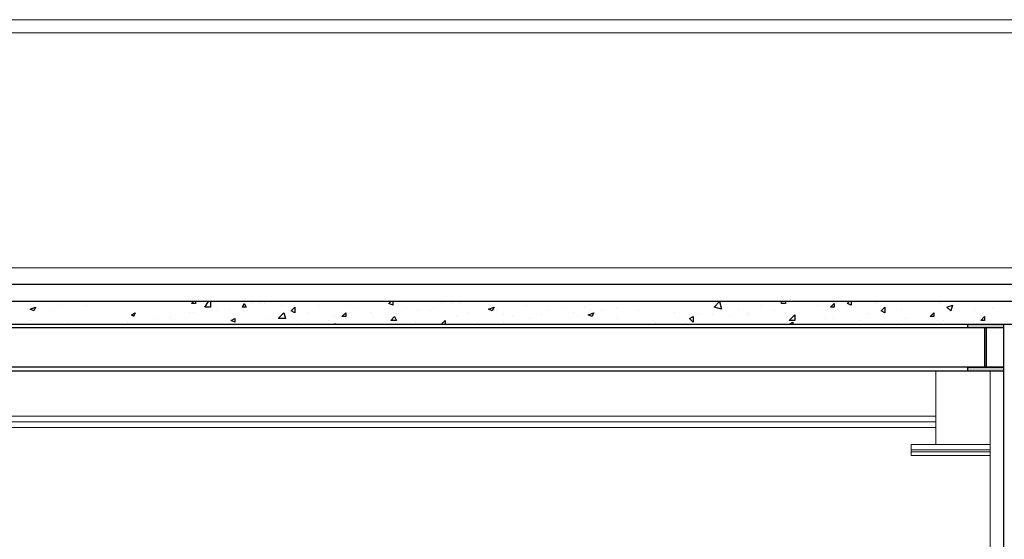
# Model space of a CAD drawing. Header units: metres. Extents: x 5.7 to 89.8, y 4 to 63.5.
# Tile 7 of 256: x 15.8 to 20.9, y 14.4 to 17.1. Entities that reach past the tile are written whole.
import ezdxf

# ---------------------------------------------------------------- set-up
doc = ezdxf.new("R2010")
doc.units = ezdxf.units.M
doc.header["$MEASUREMENT"] = 0
for name, color, linetype in [('PDF17_beam-A', 7, 'Continuous'), ('PDF17_boresh', 7, 'Continuous'), ('PDF17_hatch', 7, 'Continuous'), ('PDF17_kaff', 7, 'Continuous'), ('PDF17_Layer1', 7, 'Continuous'), ('PDF17_wall', 7, 'Continuous')]:
    doc.layers.add(name, color=color, linetype=linetype)

msp = doc.modelspace()

# ---------------------------------------------------------------- linework, layer by layer
at = {"layer": 'PDF17_beam-A', "lineweight": 25}
for points in [[(20.6718, 15.5127), (20.8548, 15.5127), (20.8548, 15.4934), (20.6718, 15.4934)], [(20.6718, 15.2911), (20.8548, 15.2911), (20.8548, 15.2719), (20.6718, 15.2719)]]:
    msp.add_lwpolyline(points, close=True, dxfattribs=at)
for points in [[(20.8548, 15.4934), (14.7293, 15.4934)], [(20.7584, 15.4934), (20.7584, 15.2911), (20.7681, 15.2911), (20.7681, 15.4934)], [(20.8548, 15.2911), (14.7293, 15.2911)], [(20.8548, 15.2719), (14.7293, 15.2719)]]:
    msp.add_lwpolyline(points, dxfattribs=at)
at = {"layer": 'PDF17_beam-A', "transparency": 33554559}
for points in [[(20.6718, 15.4934), (20.8548, 15.4934), (20.6718, 15.5127)], [(20.8548, 15.4934), (20.6718, 15.5127), (20.8548, 15.5127)], [(20.7584, 15.2911), (20.7681, 15.2911), (20.7584, 15.4934)], [(20.7681, 15.2911), (20.7584, 15.4934), (20.7681, 15.4934)], [(20.6718, 15.2719), (20.8548, 15.2719), (20.6718, 15.2911)], [(20.8548, 15.2719), (20.6718, 15.2911), (20.8548, 15.2911)]]:
    msp.add_solid(points, dxfattribs=at)
at = {"layer": 'PDF17_boresh', "lineweight": 25}
msp.add_lwpolyline([(43.9119, 15.7149), (13.0053, 15.7149)], dxfattribs=at)
at = {"layer": 'PDF17_hatch', "lineweight": 25}
for points in [[(15.8947, 15.5993), (15.8851, 15.5801), (15.8658, 15.5897)], [(16.9638, 15.6186), (16.9734, 15.5993), (16.9541, 15.5993)], [(17.2238, 15.5993), (17.2238, 15.5704), (17.2045, 15.5801)], [(18.2447, 15.5993), (18.2351, 15.5801), (18.2158, 15.5897)], [(19.4101, 15.5897), (19.3716, 15.5993), (19.4004, 15.6282)], [(19.988, 15.6186), (19.988, 15.5993), (19.9687, 15.5993)], [(20.248, 15.5993), (20.248, 15.5704), (20.2287, 15.5801)], [(20.5947, 15.609), (20.5851, 15.5801), (20.5658, 15.5993)], [(16.4051, 15.5704), (16.3955, 15.5512), (16.3859, 15.5608)], [(17.1756, 15.5415), (17.1371, 15.5415), (17.166, 15.5704)], [(17.4838, 15.5704), (17.4838, 15.5512), (17.4646, 15.5512)], [(17.7342, 15.5512), (17.7439, 15.5319), (17.715, 15.5319)], [(18.7552, 15.5704), (18.7455, 15.5512), (18.7263, 15.5608)], [(19.2656, 15.5512), (19.2656, 15.5223), (19.2463, 15.5415)], [(19.7857, 15.5319), (19.7568, 15.5319), (19.7857, 15.5608)], [(20.4984, 15.5704), (20.4984, 15.5512), (20.4791, 15.5512)], [(20.7584, 15.5512), (20.7584, 15.5319), (20.7392, 15.5319)], [(16.9156, 15.5415), (16.9156, 15.5223), (16.8963, 15.5319)]]:
    msp.add_lwpolyline(points, close=True, dxfattribs=at)
for points in [[(16.0103, 15.609), (16.0103, 15.609)], [(16.1547, 15.609), (16.1547, 15.609)], [(16.7133, 15.6282), (16.7133, 15.6186), (16.6941, 15.6186), (16.7037, 15.6282)], [(16.7904, 15.6282), (16.7904, 15.5993), (16.7615, 15.5993), (16.7808, 15.6282)], [(16.9638, 15.6186), (16.9638, 15.6186)], [(17.0023, 15.6186), (17.0023, 15.6186)], [(17.0408, 15.6186), (17.0408, 15.6186)], [(17.0697, 15.6186), (17.0697, 15.6186)], [(17.1275, 15.6282), (17.1275, 15.6282)], [(17.1564, 15.609), (17.1564, 15.609)], [(17.349, 15.609), (17.349, 15.609)], [(17.5031, 15.609), (17.5031, 15.609)], [(17.532, 15.5993), (17.532, 15.5993)], [(17.7246, 15.6282), (17.7246, 15.609), (17.7054, 15.6186), (17.715, 15.6282)], [(17.792, 15.5993), (17.792, 15.5993)], [(17.9365, 15.5993), (17.9365, 15.5993)], [(17.975, 15.6186), (17.975, 15.6186)], [(18.0328, 15.6186), (18.0328, 15.6186)], [(18.0713, 15.6186), (18.0713, 15.6186)], [(18.2254, 15.609), (18.2254, 15.609)], [(18.4084, 15.609), (18.4084, 15.609)], [(18.4662, 15.6282), (18.4662, 15.6282)], [(18.6011, 15.5993), (18.6011, 15.5993)], [(18.707, 15.5993), (18.707, 15.5993)], [(18.8707, 15.5993), (18.8707, 15.5993)], [(18.89, 15.6282), (18.89, 15.6282)], [(19.6123, 15.609), (19.6123, 15.609)], [(19.7375, 15.6282), (19.7375, 15.6186), (19.7183, 15.6186), (19.7183, 15.6282)], [(19.9013, 15.609), (19.9013, 15.609)], [(19.9976, 15.6186), (19.9976, 15.6186)], [(20.0746, 15.6282), (20.0746, 15.609), (20.0554, 15.6186), (20.065, 15.6282)], [(20.1998, 15.6186), (20.1998, 15.6186)], [(20.5273, 15.6186), (20.5273, 15.6186)], [(20.797, 15.5993), (20.797, 15.5993)], [(15.8754, 15.5897), (15.8754, 15.5897)], [(15.9717, 15.5801), (15.9717, 15.5801)], [(16.5881, 15.5512), (16.5881, 15.5512)], [(16.6844, 15.5704), (16.6844, 15.5704)], [(16.7037, 15.5704), (16.7037, 15.5704)], [(16.7904, 15.5801), (16.7904, 15.5801)], [(16.8193, 15.5801), (16.8193, 15.5801)], [(16.8867, 15.5897), (16.8867, 15.5897)], [(17.2912, 15.5704), (17.2912, 15.5704)], [(17.4261, 15.5512), (17.4261, 15.5512)], [(17.609, 15.5704), (17.609, 15.5704)], [(17.6187, 15.5608), (17.6187, 15.5608)], [(17.7246, 15.5897), (17.7246, 15.5897)], [(17.8498, 15.5897), (17.8498, 15.5897)], [(17.9172, 15.5801), (17.9172, 15.5801)], [(18.0521, 15.5512), (18.0521, 15.5512)], [(18.1099, 15.5704), (18.1099, 15.5704)], [(18.2543, 15.5897), (18.2543, 15.5897)], [(18.2929, 15.5608), (18.2929, 15.5608)], [(18.341, 15.5512), (18.341, 15.5512)], [(18.4855, 15.5608), (18.4855, 15.5608)], [(18.524, 15.5801), (18.524, 15.5801)], [(18.6492, 15.5704), (18.6492, 15.5704)], [(18.6781, 15.5512), (18.6781, 15.5512)], [(18.7359, 15.5801), (18.7359, 15.5801)], [(18.7937, 15.5897), (18.7937, 15.5897)], [(18.9863, 15.5801), (18.9863, 15.5801)], [(19.1693, 15.5704), (19.1693, 15.5704)], [(19.2463, 15.5608), (19.2463, 15.5608)], [(19.2849, 15.5608), (19.2849, 15.5608)], [(19.3619, 15.5608), (19.3619, 15.5608)], [(19.4293, 15.5801), (19.4293, 15.5801)], [(19.4582, 15.5512), (19.4582, 15.5512)], [(19.4968, 15.5897), (19.4968, 15.5897)], [(19.5449, 15.5608), (19.5449, 15.5608)], [(19.5545, 15.5608), (19.5545, 15.5608)], [(19.6798, 15.5801), (19.6798, 15.5801)], [(19.7472, 15.5512), (19.7472, 15.5512)], [(19.7857, 15.5512), (19.7857, 15.5512)], [(19.9976, 15.5897), (19.9976, 15.5897)], [(20.1613, 15.5608), (20.1613, 15.5608)], [(20.3347, 15.5897), (20.3347, 15.5897)], [(20.4888, 15.5512), (20.4888, 15.5512)], [(20.7103, 15.5801), (20.7103, 15.5801)], [(20.7488, 15.5704), (20.7488, 15.5704)], [(15.8658, 15.5319), (15.8658, 15.5319)], [(16.0584, 15.5223), (16.0584, 15.5223)], [(16.251, 15.5127), (16.251, 15.5127)], [(16.3377, 15.5127), (16.3377, 15.5127)], [(16.3666, 15.5223), (16.3666, 15.5223)], [(16.5207, 15.5415), (16.5207, 15.5415)], [(16.5785, 15.5415), (16.5785, 15.5415)], [(17.0793, 15.5415), (17.0793, 15.5415)], [(17.2431, 15.5223), (17.2431, 15.5223)], [(17.3972, 15.5319), (17.3972, 15.5319)], [(17.4068, 15.5127), (17.4357, 15.5127), (17.4261, 15.5127)], [(17.4838, 15.5415), (17.4838, 15.5415)], [(17.5416, 15.5127), (17.5513, 15.5127)], [(17.5513, 15.5127), (17.5513, 15.5127)], [(17.8402, 15.5223), (17.8402, 15.5223)], [(17.975, 15.5127), (17.9943, 15.5319), (17.9943, 15.5127)], [(17.975, 15.5127), (17.975, 15.5127)], [(18.158, 15.5223), (18.158, 15.5223)], [(18.1965, 15.5127), (18.1965, 15.5127)], [(18.2929, 15.5223), (18.2929, 15.5223)], [(18.4277, 15.5415), (18.4277, 15.5415)], [(18.8707, 15.5415), (18.8707, 15.5415)], [(18.8804, 15.5127), (18.8804, 15.5127)], [(19.0634, 15.5319), (19.0634, 15.5319)], [(19.0634, 15.5319), (19.0634, 15.5319)], [(19.073, 15.5223), (19.073, 15.5223)], [(19.2271, 15.5223), (19.2271, 15.5223)], [(19.2463, 15.5223), (19.2463, 15.5223)], [(19.439, 15.5127), (19.439, 15.5127)], [(19.5738, 15.5127), (19.5738, 15.5127)], [(19.6316, 15.5127), (19.6316, 15.5127)], [(19.7568, 15.5127), (19.7761, 15.5223), (19.7761, 15.5127)], [(19.7953, 15.5127), (19.7953, 15.5127)], [(19.9398, 15.5415), (19.9398, 15.5415)], [(19.9783, 15.5415), (19.9783, 15.5415)], [(20.1228, 15.5319), (20.1228, 15.5319)], [(20.2576, 15.5223), (20.2576, 15.5223)], [(20.3154, 15.5223), (20.3154, 15.5223)], [(20.3539, 15.5415), (20.3539, 15.5415)], [(20.508, 15.5127), (20.508, 15.5127)], [(20.5466, 15.5319), (20.5466, 15.5319)], [(20.7007, 15.5223), (20.7007, 15.5223)]]:
    msp.add_lwpolyline(points, dxfattribs=at)
at = {"layer": 'PDF17_kaff', "lineweight": 20}
for points in [[(44.1526, 17.0729), (13.0535, 17.0729)], [(44.1526, 17.0055), (13.0535, 17.0055)], [(13.0053, 15.9557), (13.1594, 15.8016), (43.8155, 15.8016), (43.9119, 15.8979)], [(20.7873, 15.2719), (20.7873, 11.3712)]]:
    msp.add_lwpolyline(points, dxfattribs=at)
at = {"layer": 'PDF17_kaff', "lineweight": 30}
msp.add_lwpolyline([(14.7293, 15.5127), (44.0852, 15.5127), (44.0852, 15.6282), (14.7293, 15.6282)], dxfattribs=at)
at = {"layer": 'PDF17_Layer1', "lineweight": 18}
for points in [[(20.508, 15.2719), (20.508, 14.8963)], [(15.076, 15.0407), (20.508, 15.0407), (15.076, 15.0407)], [(15.076, 15.0118), (20.508, 15.0118), (15.076, 15.0118)], [(20.508, 14.9829), (15.076, 14.9829)], [(20.7873, 14.8963), (20.3828, 14.8963), (20.7873, 14.8963)], [(20.3828, 14.8963), (20.3828, 14.8385), (20.7873, 14.8385)], [(20.3828, 14.8674), (20.7873, 14.8674)], [(20.3828, 14.8577), (20.7873, 14.8577)]]:
    msp.add_lwpolyline(points, dxfattribs=at)
at = {"layer": 'PDF17_wall', "lineweight": 25}
msp.add_lwpolyline([(20.8548, 15.5127), (20.8548, 11.2557)], dxfattribs=at)

doc.saveas('drawing.dxf')
